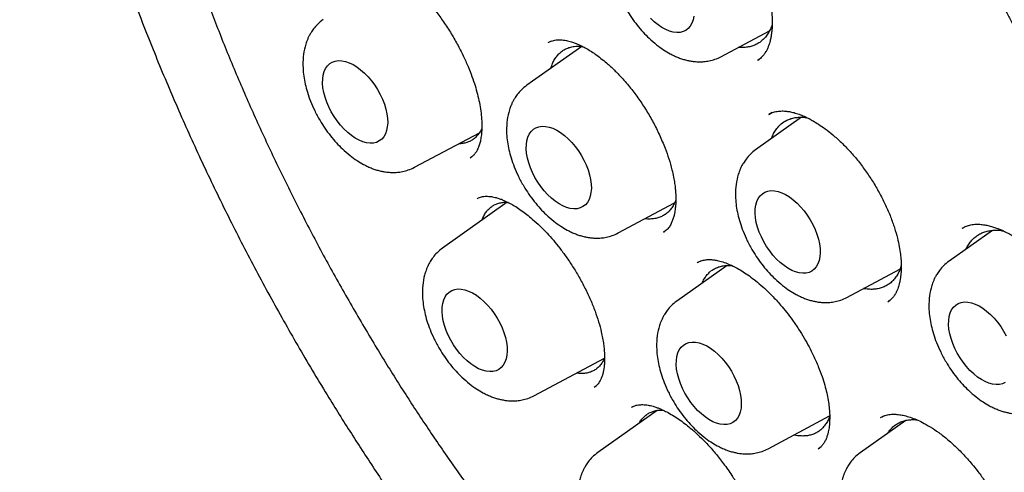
# Model space of a CAD drawing. Header units: millimetres. Extents: x 8 to 738, y 5 to 761.
# Tile 23 of 77: x 658 to 671, y 285 to 291. Entities that reach past the tile are written whole.
import ezdxf

# ---------------------------------------------------------------- set-up
doc = ezdxf.new("R2010")
doc.units = ezdxf.units.MM

msp = doc.modelspace()

# ---------------------------------------------------------------- linework, layer by layer
at = {"color": 7, "linetype": 'Continuous', "lineweight": 30}
for p, q in [((667.706, 290.479), (668.352, 290.824)), ((665.85, 290.615), (665.118, 290.097)), ((665.444, 290.686), (665.407, 290.668)), ((665.407, 290.665), (665.41, 290.667)), ((668.195, 290.431), (668.217, 290.447)), ((668.39, 289.732), (668.343, 289.708)), ((668.778, 289.67), (668.168, 289.238)), ((663.621, 289.003), (664.487, 289.465)), ((664.366, 289.13), (664.387, 289.145)), ((664.858, 288.536), (663.997, 287.926)), ((664.457, 288.584), (664.461, 288.587)), ((664.784, 288.573), (664.775, 288.567)), ((666.335, 288.127), (667.088, 288.528)), ((666.941, 288.136), (666.954, 288.146)), ((671.322, 288.161), (670.745, 287.752)), ((670.968, 288.215), (670.918, 288.188)), ((667.434, 287.752), (667.389, 287.73)), ((667.396, 287.733), (667.401, 287.735)), ((667.788, 287.693), (667.117, 287.218)), ((669.385, 287.267), (670.091, 287.644)), ((669.931, 287.209), (669.956, 287.229)), ((665.214, 285.955), (666.154, 286.457)), ((666.017, 286.069), (666.046, 286.091)), ((666.857, 285.759), (666.066, 285.199)), ((666.514, 285.798), (666.52, 285.802)), ((666.529, 285.809), (666.517, 285.802)), ((668.334, 285.248), (669.154, 285.685)), ((670.171, 285.626), (669.56, 285.193)), ((669.88, 285.688), (669.829, 285.66)), ((669.003, 285.248), (669.04, 285.277))]:
    msp.add_line(p, q, dxfattribs=at)
at = {"color": 7, "linetype": 'Continuous', "lineweight": 30, "flags": 128}
for points in [[(667.346, 291.019), (667.335, 290.97), (667.319, 290.925), (667.297, 290.887), (667.27, 290.855), (667.238, 290.83), (667.202, 290.813), (667.161, 290.803), (667.117, 290.801), (667.07, 290.806), (667.021, 290.82), (666.97, 290.84), (666.919, 290.868), (666.868, 290.903), (666.817, 290.944), (666.768, 290.991)], [(662.398, 290.125), (662.399, 290.182), (662.406, 290.234), (662.419, 290.281), (662.438, 290.322), (662.463, 290.357), (662.493, 290.386), (662.527, 290.407), (662.566, 290.421), (662.608, 290.427), (662.654, 290.425), (662.702, 290.416), (662.752, 290.399), (662.803, 290.374), (662.854, 290.343), (662.905, 290.305), (662.955, 290.261), (663.004, 290.212), (663.049, 290.158), (663.092, 290.1), (663.131, 290.039), (663.166, 289.975), (663.196, 289.91), (663.221, 289.845), (663.241, 289.78), (663.255, 289.717), (663.263, 289.655), (663.265, 289.597), (663.26, 289.543), (663.25, 289.493), (663.234, 289.449), (663.212, 289.41), (663.185, 289.379), (663.153, 289.354), (663.116, 289.336), (663.075, 289.326), (663.031, 289.324), (662.984, 289.33), (662.935, 289.343), (662.885, 289.364), (662.834, 289.392), (662.782, 289.426), (662.732, 289.467), (662.682, 289.514), (662.635, 289.566), (662.591, 289.622), (662.55, 289.681), (662.513, 289.744), (662.48, 289.808), (662.453, 289.873), (662.43, 289.939), (662.413, 290.003), (662.403, 290.065), (662.398, 290.125)], [(665.112, 289.249), (665.113, 289.306), (665.12, 289.358), (665.133, 289.405), (665.152, 289.446), (665.177, 289.482), (665.207, 289.51), (665.241, 289.531), (665.28, 289.545), (665.322, 289.551), (665.368, 289.549), (665.416, 289.54), (665.466, 289.523), (665.517, 289.498), (665.568, 289.467), (665.619, 289.429), (665.669, 289.385), (665.717, 289.336), (665.763, 289.282), (665.806, 289.224), (665.845, 289.163), (665.88, 289.099), (665.91, 289.035), (665.935, 288.969), (665.955, 288.904), (665.969, 288.841), (665.977, 288.779), (665.979, 288.721), (665.974, 288.667), (665.964, 288.617), (665.948, 288.573), (665.926, 288.534), (665.899, 288.503), (665.867, 288.478), (665.83, 288.46), (665.789, 288.451), (665.745, 288.448), (665.698, 288.454), (665.649, 288.467), (665.599, 288.488), (665.548, 288.516), (665.496, 288.55), (665.446, 288.591), (665.396, 288.638), (665.349, 288.69), (665.305, 288.746), (665.264, 288.806), (665.227, 288.868), (665.194, 288.932), (665.167, 288.997), (665.144, 289.063), (665.127, 289.127), (665.116, 289.19), (665.112, 289.249)], [(668.162, 288.39), (668.163, 288.447), (668.17, 288.499), (668.183, 288.546), (668.202, 288.587), (668.227, 288.622), (668.257, 288.651), (668.291, 288.672), (668.33, 288.685), (668.372, 288.692), (668.418, 288.69), (668.466, 288.68), (668.516, 288.664), (668.567, 288.639), (668.618, 288.608), (668.669, 288.57), (668.719, 288.526), (668.767, 288.477), (668.813, 288.423), (668.856, 288.365), (668.895, 288.304), (668.93, 288.24), (668.96, 288.175), (668.985, 288.11), (669.005, 288.045), (669.019, 287.981), (669.027, 287.92), (669.029, 287.862), (669.024, 287.808), (669.014, 287.758), (668.998, 287.714), (668.976, 287.675), (668.949, 287.643), (668.917, 287.619), (668.88, 287.601), (668.839, 287.591), (668.795, 287.589), (668.748, 287.595), (668.699, 287.608), (668.649, 287.628), (668.598, 287.656), (668.546, 287.691), (668.496, 287.732), (668.446, 287.779), (668.399, 287.83), (668.355, 287.887), (668.314, 287.946), (668.277, 288.009), (668.244, 288.073), (668.216, 288.138), (668.194, 288.203), (668.177, 288.268), (668.166, 288.33), (668.162, 288.39)], [(663.99, 287.078), (663.991, 287.135), (663.999, 287.187), (664.012, 287.234), (664.031, 287.275), (664.055, 287.31), (664.085, 287.339), (664.12, 287.36), (664.158, 287.373), (664.201, 287.38), (664.246, 287.378), (664.294, 287.368), (664.344, 287.351), (664.395, 287.327), (664.447, 287.296), (664.498, 287.258), (664.548, 287.214), (664.596, 287.165), (664.642, 287.111), (664.685, 287.053), (664.724, 286.992), (664.759, 286.928), (664.789, 286.863), (664.814, 286.798), (664.834, 286.733), (664.847, 286.669), (664.855, 286.608), (664.857, 286.55), (664.853, 286.495), (664.843, 286.446), (664.826, 286.402), (664.805, 286.363), (664.777, 286.331), (664.745, 286.307), (664.709, 286.289), (664.668, 286.279), (664.624, 286.277), (664.577, 286.283), (664.528, 286.296), (664.477, 286.316), (664.426, 286.344), (664.375, 286.379), (664.324, 286.42), (664.275, 286.467), (664.228, 286.518), (664.183, 286.575), (664.142, 286.634), (664.105, 286.697), (664.073, 286.761), (664.045, 286.826), (664.023, 286.891), (664.006, 286.956), (663.995, 287.018), (663.99, 287.078)], [(670.739, 286.905), (670.74, 286.961), (670.747, 287.013), (670.76, 287.06), (670.779, 287.102), (670.804, 287.137), (670.834, 287.165), (670.868, 287.186), (670.907, 287.2), (670.949, 287.206), (670.995, 287.204), (671.043, 287.195), (671.093, 287.178), (671.144, 287.154), (671.195, 287.122), (671.246, 287.084), (671.296, 287.04), (671.344, 286.991), (671.39, 286.937), (671.433, 286.879), (671.472, 286.818), (671.507, 286.754)], [(671.494, 286.133), (671.457, 286.116), (671.416, 286.106), (671.372, 286.103), (671.325, 286.109), (671.276, 286.122), (671.226, 286.143), (671.175, 286.171), (671.123, 286.205), (671.073, 286.246), (671.023, 286.293), (670.976, 286.345), (670.932, 286.401), (670.891, 286.461), (670.854, 286.523), (670.821, 286.587), (670.794, 286.653), (670.771, 286.718), (670.754, 286.782), (670.744, 286.845), (670.739, 286.905)], [(667.11, 286.371), (667.112, 286.427), (667.119, 286.479), (667.132, 286.526), (667.151, 286.568), (667.176, 286.603), (667.205, 286.631), (667.24, 286.652), (667.279, 286.666), (667.321, 286.672), (667.367, 286.67), (667.415, 286.661), (667.465, 286.644), (667.516, 286.62), (667.567, 286.588), (667.618, 286.551), (667.668, 286.507), (667.716, 286.457), (667.762, 286.403), (667.805, 286.345), (667.844, 286.284), (667.879, 286.221), (667.909, 286.156), (667.934, 286.09), (667.954, 286.026), (667.968, 285.962), (667.976, 285.901), (667.977, 285.842), (667.973, 285.788), (667.963, 285.738), (667.947, 285.694), (667.925, 285.656), (667.898, 285.624), (667.866, 285.599), (667.829, 285.582), (667.788, 285.572), (667.744, 285.57), (667.697, 285.575), (667.648, 285.588), (667.598, 285.609), (667.546, 285.637), (667.495, 285.672), (667.445, 285.713), (667.395, 285.759), (667.348, 285.811), (667.304, 285.867), (667.263, 285.927), (667.226, 285.989), (667.193, 286.053), (667.165, 286.119), (667.143, 286.184), (667.126, 286.248), (667.115, 286.311), (667.11, 286.371)]]:
    msp.add_lwpolyline(points, dxfattribs=at)
at = {"color": 7, "linetype": 'Continuous', "lineweight": 30}
for points, knots in [([(664.071, 307.263), (664.054, 307.26), (664.01, 307.254), (663.937, 307.243), (663.847, 307.228), (663.744, 307.209), (663.629, 307.186), (663.512, 307.16), (663.395, 307.132), (663.281, 307.103), (663.168, 307.071), (663.062, 307.039), (662.966, 307.009), (662.877, 306.979), (662.796, 306.951), (662.723, 306.924), (662.665, 306.902), (662.621, 306.885), (662.585, 306.87), (662.546, 306.855), (662.494, 306.833), (662.425, 306.803), (662.304, 306.75), (662.143, 306.672), (661.954, 306.572), (661.776, 306.47), (661.641, 306.386), (661.542, 306.321), (661.477, 306.277), (661.413, 306.232), (661.355, 306.19), (661.304, 306.153), (661.262, 306.121), (661.228, 306.095), (661.188, 306.064), (661.136, 306.023), (661.067, 305.967), (660.988, 305.9), (660.898, 305.822), (660.8, 305.732), (660.692, 305.629), (660.576, 305.512), (660.451, 305.379), (660.319, 305.229), (660.211, 305.099), (660.129, 304.995), (660.076, 304.926), (660.028, 304.861), (659.986, 304.805), (659.952, 304.757), (659.924, 304.717), (659.903, 304.686), (659.884, 304.659), (659.866, 304.633), (659.845, 304.602), (659.82, 304.564), (659.792, 304.52), (659.754, 304.463), (659.708, 304.389), (659.653, 304.299), (659.596, 304.202), (659.516, 304.061), (659.418, 303.878), (659.307, 303.652), (659.195, 303.404), (659.081, 303.128), (658.993, 302.889), (658.934, 302.718), (658.903, 302.622), (658.876, 302.537), (658.854, 302.468), (658.839, 302.417), (658.827, 302.378), (658.817, 302.34), (658.803, 302.294), (658.786, 302.234), (658.767, 302.163), (658.743, 302.072), (658.714, 301.96), (658.682, 301.825), (658.648, 301.675), (658.606, 301.477), (658.561, 301.241), (658.516, 300.972), (658.48, 300.717), (658.45, 300.477), (658.427, 300.254), (658.409, 300.05), (658.395, 299.864), (658.385, 299.692), (658.373, 299.455), (658.363, 299.141), (658.361, 298.74), (658.37, 298.325), (658.389, 297.904), (658.416, 297.531), (658.444, 297.213), (658.473, 296.942), (658.506, 296.661), (658.546, 296.364), (658.593, 296.047), (658.648, 295.716), (658.71, 295.371), (658.781, 295.014), (658.86, 294.646), (658.946, 294.273), (659.038, 293.904), (659.135, 293.538), (659.237, 293.176), (659.363, 292.752), (659.516, 292.269), (659.701, 291.727), (659.896, 291.193), (660.123, 290.609), (660.386, 289.972), (660.69, 289.284), (661.014, 288.6), (661.355, 287.92), (661.713, 287.247), (662.088, 286.582), (662.452, 285.972), (662.801, 285.415), (663.134, 284.903), (663.484, 284.389), (663.851, 283.87), (664.178, 283.428), (664.458, 283.061), (664.687, 282.769), (664.92, 282.478), (665.152, 282.196), (665.377, 281.931), (665.587, 281.687), (665.782, 281.466), (665.961, 281.266), (666.124, 281.088), (666.271, 280.93), (666.387, 280.807), (666.482, 280.707), (666.567, 280.618), (666.667, 280.515), (666.784, 280.396), (666.918, 280.261), (667.068, 280.112), (667.243, 279.942), (667.444, 279.749), (667.674, 279.535), (667.925, 279.306), (668.199, 279.064), (668.495, 278.811), (668.813, 278.547), (669.128, 278.295), (669.436, 278.058), (669.733, 277.837), (670.045, 277.614), (670.37, 277.39), (670.709, 277.167), (671.062, 276.945), (671.301, 276.805), (671.423, 276.733)], [0, 0, 0, 0, 0.001736, 0.004379, 0.007548, 0.011242, 0.015463, 0.02021, 0.024309, 0.028733, 0.033264, 0.037413, 0.041163, 0.044513, 0.048006, 0.050923, 0.053266, 0.055035, 0.056242, 0.057657, 0.059774, 0.062593, 0.066113, 0.074687, 0.082723, 0.090238, 0.097667, 0.100612, 0.103571, 0.106545, 0.109326, 0.111699, 0.113663, 0.115219, 0.116523, 0.119322, 0.122667, 0.126558, 0.130996, 0.13598, 0.1415, 0.147555, 0.154328, 0.161665, 0.169565, 0.172823, 0.176093, 0.17901, 0.181522, 0.183629, 0.185333, 0.18673, 0.187703, 0.188795, 0.190144, 0.19175, 0.193612, 0.19573, 0.19906, 0.202873, 0.20688, 0.210811, 0.21986, 0.228474, 0.236652, 0.247439, 0.25831, 0.261745, 0.265144, 0.268062, 0.270392, 0.272135, 0.273152, 0.274303, 0.275856, 0.277813, 0.280172, 0.282934, 0.286707, 0.291039, 0.29593, 0.300979, 0.309728, 0.317925, 0.325576, 0.332675, 0.339218, 0.345098, 0.350434, 0.355223, 0.359776, 0.370525, 0.381562, 0.392871, 0.404257, 0.415289, 0.422309, 0.429187, 0.436341, 0.44394, 0.451984, 0.460473, 0.46899, 0.47791, 0.487172, 0.496381, 0.505459, 0.514406, 0.523221, 0.531902, 0.545275, 0.558341, 0.571172, 0.583988, 0.600648, 0.617315, 0.633983, 0.650642, 0.667286, 0.683905, 0.700498, 0.713545, 0.726751, 0.740297, 0.754165, 0.768329, 0.7764, 0.784559, 0.792809, 0.801057, 0.808803, 0.815976, 0.822578, 0.828577, 0.834014, 0.838887, 0.843195, 0.845509, 0.848274, 0.851561, 0.855372, 0.859705, 0.864561, 0.869941, 0.876588, 0.883891, 0.891849, 0.900463, 0.90973, 0.91965, 0.930221, 0.938982, 0.948145, 0.957709, 0.967674, 0.978042, 0.988816, 1, 1, 1, 1]), ([(664.387, 305.881), (664.423, 305.885), (664.498, 305.895), (664.621, 305.907), (664.76, 305.919), (664.914, 305.928), (665.084, 305.934), (665.267, 305.935), (665.461, 305.93), (665.657, 305.921), (665.855, 305.906), (666.049, 305.886), (666.294, 305.855), (666.587, 305.808), (666.926, 305.74), (667.193, 305.676), (667.389, 305.624), (667.511, 305.59), (667.617, 305.559), (667.707, 305.532), (667.78, 305.509), (667.837, 305.491), (667.887, 305.475), (667.939, 305.458), (668.002, 305.437), (668.074, 305.412), (668.174, 305.377), (668.302, 305.331), (668.453, 305.274), (668.609, 305.213), (668.765, 305.15), (668.92, 305.084), (669.135, 304.989), (669.408, 304.863), (669.74, 304.698), (670.073, 304.522), (670.409, 304.334), (670.757, 304.128), (671.12, 303.9), (671.5, 303.648), (671.894, 303.373), (672.301, 303.073), (672.689, 302.77), (673.057, 302.471), (673.402, 302.178), (673.753, 301.867), (674.11, 301.537), (674.465, 301.195), (674.819, 300.841), (675.17, 300.476), (675.523, 300.093), (675.879, 299.692), (676.236, 299.273), (676.614, 298.811), (677.007, 298.31), (677.407, 297.773), (677.789, 297.235), (678.154, 296.697), (678.494, 296.171), (678.81, 295.659), (679.104, 295.162), (679.382, 294.669), (679.646, 294.18), (679.896, 293.696), (680.144, 293.192), (680.39, 292.666), (680.631, 292.123), (680.853, 291.59), (681.059, 291.066), (681.249, 290.552), (681.423, 290.048), (681.581, 289.558), (681.723, 289.083), (681.851, 288.621), (681.968, 288.163), (682.077, 287.698), (682.177, 287.217), (682.263, 286.748), (682.336, 286.294), (682.396, 285.855), (682.445, 285.409), (682.484, 284.956), (682.51, 284.497), (682.521, 284.088), (682.521, 283.729), (682.515, 283.426), (682.502, 283.136), (682.488, 282.912), (682.475, 282.75), (682.465, 282.642), (682.455, 282.539), (682.445, 282.441), (682.434, 282.349), (682.424, 282.266), (682.416, 282.201), (682.409, 282.153), (682.405, 282.121), (682.401, 282.096), (682.397, 282.068), (682.392, 282.033), (682.386, 281.99), (682.377, 281.93), (682.364, 281.852), (682.347, 281.752), (682.327, 281.638), (682.3, 281.501), (682.267, 281.337), (682.224, 281.148), (682.172, 280.941), (682.111, 280.721), (682.044, 280.5), (681.961, 280.251), (681.863, 279.986), (681.747, 279.71), (681.631, 279.461), (681.515, 279.235), (681.401, 279.032), (681.291, 278.851), (681.218, 278.74), (681.183, 278.686)], [0, 0, 0, 0, 0.004483, 0.009473, 0.014973, 0.020982, 0.027501, 0.034529, 0.041623, 0.048921, 0.05605, 0.063006, 0.069788, 0.082159, 0.093907, 0.105034, 0.109693, 0.113869, 0.11747, 0.120498, 0.122951, 0.12483, 0.126265, 0.128001, 0.130085, 0.132517, 0.135298, 0.140083, 0.145251, 0.150405, 0.155545, 0.160671, 0.165783, 0.176689, 0.187531, 0.198307, 0.209093, 0.220275, 0.232122, 0.244435, 0.257215, 0.270461, 0.284173, 0.295275, 0.306665, 0.318342, 0.330308, 0.342562, 0.354431, 0.366559, 0.378945, 0.391589, 0.404491, 0.417634, 0.433303, 0.448712, 0.46386, 0.478747, 0.493372, 0.506788, 0.519975, 0.532935, 0.545668, 0.558173, 0.57045, 0.584627, 0.598487, 0.612031, 0.625258, 0.638401, 0.651215, 0.663701, 0.675858, 0.687687, 0.699297, 0.711398, 0.723996, 0.737092, 0.748593, 0.760452, 0.772668, 0.785242, 0.798172, 0.81146, 0.820425, 0.829541, 0.83834, 0.846505, 0.849964, 0.853296, 0.8565, 0.859575, 0.862523, 0.865229, 0.867371, 0.868811, 0.869772, 0.870411, 0.871271, 0.872401, 0.8738, 0.875469, 0.878204, 0.881448, 0.885201, 0.889464, 0.895203, 0.901664, 0.908846, 0.916749, 0.924899, 0.932775, 0.9443, 0.955184, 0.965428, 0.975031, 0.983994, 0.992317, 1, 1, 1, 1]), ([(664.667, 305.689), (664.656, 305.687), (664.628, 305.683), (664.585, 305.676), (664.529, 305.667), (664.459, 305.655), (664.376, 305.641), (664.281, 305.623), (664.176, 305.601), (664.066, 305.577), (663.901, 305.537), (663.684, 305.476), (663.463, 305.401), (663.285, 305.334), (663.15, 305.278), (663.015, 305.217), (662.881, 305.153), (662.747, 305.084), (662.617, 305.011), (662.496, 304.939), (662.389, 304.871), (662.297, 304.811), (662.218, 304.756), (662.152, 304.708), (662.098, 304.668), (662.057, 304.638), (662.026, 304.614), (661.999, 304.592), (661.967, 304.567), (661.927, 304.535), (661.88, 304.496), (661.805, 304.433), (661.702, 304.342), (661.574, 304.22), (661.44, 304.086), (661.303, 303.937), (661.143, 303.749), (660.965, 303.521), (660.778, 303.25), (660.602, 302.965), (660.471, 302.726), (660.377, 302.54), (660.317, 302.414), (660.26, 302.289), (660.209, 302.171), (660.165, 302.065), (660.129, 301.976), (660.101, 301.902), (660.079, 301.844), (660.063, 301.801), (660.05, 301.764), (660.036, 301.724), (660.018, 301.672), (659.995, 301.605), (659.967, 301.522), (659.937, 301.428), (659.906, 301.326), (659.877, 301.224), (659.848, 301.123), (659.807, 300.969), (659.757, 300.764), (659.702, 300.508), (659.655, 300.261), (659.615, 300.016), (659.579, 299.765), (659.547, 299.496), (659.52, 299.207), (659.498, 298.897), (659.483, 298.565), (659.477, 298.21), (659.48, 297.85), (659.491, 297.486), (659.512, 297.118), (659.542, 296.733), (659.584, 296.329), (659.637, 295.906), (659.704, 295.465), (659.785, 295.007), (659.883, 294.516), (660.002, 293.993), (660.142, 293.441), (660.3, 292.883), (660.474, 292.32), (660.665, 291.752), (660.873, 291.18), (661.097, 290.606), (661.338, 290.029), (661.595, 289.452), (661.869, 288.874), (662.159, 288.298), (662.464, 287.723), (662.785, 287.151), (663.106, 286.607), (663.426, 286.091), (663.743, 285.602), (664.071, 285.119), (664.409, 284.642), (664.757, 284.171), (665.114, 283.708), (665.478, 283.257), (665.861, 282.802), (666.26, 282.35), (666.673, 281.903), (667.08, 281.483), (667.481, 281.089), (667.874, 280.719), (668.259, 280.373), (668.649, 280.038), (669.043, 279.716), (669.44, 279.409), (669.822, 279.127), (670.19, 278.869), (670.543, 278.634), (670.88, 278.421), (671.183, 278.24), (671.458, 278.083), (671.716, 277.941), (671.986, 277.8), (672.269, 277.661), (672.564, 277.524), (672.87, 277.39), (673.159, 277.273), (673.429, 277.172), (673.678, 277.085), (673.931, 277.004), (674.18, 276.93), (674.417, 276.867), (674.627, 276.816), (674.812, 276.775), (674.974, 276.743), (675.103, 276.719), (675.204, 276.702), (675.279, 276.69), (675.345, 276.68), (675.399, 276.672), (675.44, 276.667), (675.472, 276.663), (675.505, 276.658), (675.548, 276.653), (675.603, 276.647), (675.669, 276.639), (675.749, 276.631), (675.845, 276.622), (675.956, 276.614), (676.081, 276.606), (676.218, 276.6), (676.43, 276.595), (676.706, 276.599), (677.033, 276.619), (677.344, 276.653), (677.597, 276.695), (677.798, 276.735), (677.952, 276.771), (678.101, 276.81), (678.244, 276.852), (678.377, 276.894), (678.497, 276.936), (678.602, 276.974), (678.692, 277.01), (678.767, 277.041), (678.828, 277.067), (678.878, 277.09), (678.925, 277.111), (678.975, 277.134), (679.033, 277.162), (679.103, 277.197), (679.184, 277.238), (679.28, 277.291), (679.392, 277.355), (679.521, 277.434), (679.661, 277.525), (679.813, 277.632), (679.961, 277.744), (680.1, 277.859), (680.225, 277.968), (680.342, 278.077), (680.451, 278.185), (680.56, 278.298), (680.667, 278.416), (680.772, 278.537), (680.865, 278.652), (680.947, 278.758), (681.019, 278.854), (681.081, 278.941), (681.119, 278.997), (681.136, 279.023)], [0, 0, 0, 0, 0.000731, 0.001789, 0.003182, 0.005099, 0.007424, 0.010158, 0.013302, 0.016663, 0.020059, 0.028203, 0.036543, 0.040873, 0.045254, 0.049686, 0.054169, 0.058702, 0.063287, 0.067696, 0.071445, 0.074764, 0.077653, 0.080111, 0.082138, 0.083735, 0.084688, 0.085632, 0.086866, 0.088389, 0.090203, 0.092301, 0.097179, 0.102398, 0.107958, 0.11386, 0.120104, 0.129352, 0.138643, 0.147962, 0.157308, 0.161055, 0.164806, 0.168561, 0.172052, 0.175075, 0.177583, 0.17964, 0.181247, 0.182404, 0.183212, 0.184275, 0.185697, 0.187477, 0.189727, 0.192359, 0.195075, 0.197745, 0.20037, 0.202949, 0.209631, 0.215985, 0.222011, 0.227708, 0.233588, 0.239835, 0.246452, 0.253439, 0.260795, 0.26852, 0.276614, 0.284, 0.291668, 0.299618, 0.307851, 0.316367, 0.325164, 0.334241, 0.34344, 0.354003, 0.364618, 0.375286, 0.386006, 0.39678, 0.407606, 0.418485, 0.429417, 0.440402, 0.45144, 0.462531, 0.473675, 0.484873, 0.496124, 0.506013, 0.515943, 0.525914, 0.535926, 0.545979, 0.556074, 0.566191, 0.57613, 0.587205, 0.597977, 0.608446, 0.618612, 0.628475, 0.638036, 0.647293, 0.657301, 0.666929, 0.676177, 0.685046, 0.693534, 0.701642, 0.709369, 0.715285, 0.721476, 0.727977, 0.734788, 0.74191, 0.749343, 0.757087, 0.763038, 0.76916, 0.775453, 0.781792, 0.787724, 0.793209, 0.797666, 0.801776, 0.80554, 0.807595, 0.80953, 0.81131, 0.812743, 0.813734, 0.814423, 0.815239, 0.816355, 0.817772, 0.81949, 0.821508, 0.824075, 0.827006, 0.830301, 0.83396, 0.837983, 0.847362, 0.85643, 0.86518, 0.873612, 0.878278, 0.882841, 0.887299, 0.891655, 0.895836, 0.899541, 0.90283, 0.905702, 0.908158, 0.910018, 0.911657, 0.913087, 0.91464, 0.916585, 0.918924, 0.921656, 0.924782, 0.928826, 0.933381, 0.938448, 0.944026, 0.950115, 0.95524, 0.960263, 0.965024, 0.969523, 0.973761, 0.978786, 0.983386, 0.98756, 0.991308, 0.99463, 0.997528, 1, 1, 1, 1]), ([(666.688, 292.979), (666.703, 292.987), (666.733, 293.002), (666.783, 293.015), (666.836, 293.021), (666.89, 293.021), (666.941, 293.015), (666.996, 293.003), (667.051, 292.987), (667.111, 292.964), (667.172, 292.936), (667.243, 292.899), (667.326, 292.847), (667.418, 292.782), (667.516, 292.701), (667.619, 292.606), (667.724, 292.495), (667.829, 292.369), (667.932, 292.227), (668.029, 292.075), (668.116, 291.919), (668.19, 291.765), (668.252, 291.616), (668.301, 291.473), (668.338, 291.338), (668.364, 291.214), (668.38, 291.106), (668.386, 291.027), (668.388, 290.972), (668.389, 290.934), (668.388, 290.896), (668.386, 290.851), (668.381, 290.796), (668.372, 290.739), (668.361, 290.692), (668.352, 290.657), (668.344, 290.633), (668.336, 290.613), (668.329, 290.594), (668.317, 290.57), (668.3, 290.538), (668.275, 290.501), (668.241, 290.462), (668.211, 290.442), (668.194, 290.43)], [0, 0, 0, 0, 0.031977, 0.060839, 0.086593, 0.109524, 0.130365, 0.149141, 0.173359, 0.192665, 0.21182, 0.234609, 0.261064, 0.290057, 0.320669, 0.35287, 0.386636, 0.421957, 0.458833, 0.496896, 0.533952, 0.569652, 0.603986, 0.636961, 0.668595, 0.698778, 0.726394, 0.749676, 0.761041, 0.771005, 0.780878, 0.79434, 0.811578, 0.832166, 0.851031, 0.862292, 0.871967, 0.880067, 0.88792, 0.898791, 0.916808, 0.939701, 0.967432, 1, 1, 1, 1]), ([(666.49, 292.449), (666.464, 292.429), (666.417, 292.392), (666.364, 292.33), (666.327, 292.276), (666.303, 292.231), (666.285, 292.192), (666.27, 292.156), (666.259, 292.122), (666.24, 292.056), (666.221, 291.951), (666.219, 291.819), (666.231, 291.697), (666.25, 291.589), (666.28, 291.477), (666.322, 291.359), (666.377, 291.232), (666.442, 291.111), (666.514, 290.999), (666.588, 290.899), (666.666, 290.807), (666.753, 290.719), (666.844, 290.639), (666.938, 290.571), (667.018, 290.523), (667.085, 290.489), (667.14, 290.466), (667.194, 290.447), (667.245, 290.432), (667.298, 290.421), (667.355, 290.413), (667.416, 290.409), (667.483, 290.412), (667.552, 290.422), (667.629, 290.442), (667.68, 290.467), (667.706, 290.479)], [0, 0, 0, 0, 0.034607, 0.063604, 0.087034, 0.105072, 0.120414, 0.134549, 0.147487, 0.159539, 0.208141, 0.259406, 0.294383, 0.329501, 0.365157, 0.403486, 0.444939, 0.489597, 0.525262, 0.562817, 0.599784, 0.63428, 0.676433, 0.714214, 0.747616, 0.770191, 0.791025, 0.810111, 0.830085, 0.84726, 0.867715, 0.892078, 0.914053, 0.939347, 0.968, 1, 1, 1, 1]), ([(671.617, 292.292), (671.592, 292.272), (671.545, 292.235), (671.492, 292.173), (671.455, 292.118), (671.43, 292.073), (671.412, 292.035), (671.398, 291.999), (671.386, 291.964), (671.367, 291.898), (671.349, 291.794), (671.346, 291.662), (671.358, 291.54), (671.378, 291.432), (671.408, 291.32), (671.449, 291.201), (671.505, 291.075), (671.57, 290.954), (671.642, 290.841), (671.715, 290.742), (671.794, 290.649), (671.88, 290.561), (671.972, 290.481), (672.066, 290.413), (672.146, 290.365), (672.213, 290.332), (672.268, 290.308), (672.321, 290.289), (672.373, 290.275), (672.426, 290.263), (672.483, 290.255), (672.544, 290.252), (672.61, 290.254), (672.68, 290.264), (672.757, 290.285), (672.807, 290.309), (672.834, 290.322)], [0, 0, 0, 0, 0.034607, 0.063604, 0.087034, 0.105072, 0.120414, 0.134549, 0.147487, 0.159539, 0.208141, 0.259406, 0.294383, 0.329501, 0.365157, 0.403486, 0.444939, 0.489597, 0.525262, 0.562817, 0.599784, 0.63428, 0.676433, 0.714214, 0.747616, 0.770191, 0.791025, 0.810111, 0.830085, 0.84726, 0.867715, 0.892078, 0.914053, 0.939347, 0.968, 1, 1, 1, 1]), ([(662.884, 291.693), (662.897, 291.699), (662.921, 291.711), (662.961, 291.719), (663, 291.722), (663.042, 291.72), (663.083, 291.714), (663.134, 291.702), (663.192, 291.682), (663.255, 291.654), (663.317, 291.621), (663.382, 291.582), (663.451, 291.535), (663.526, 291.478), (663.608, 291.408), (663.697, 291.323), (663.794, 291.22), (663.895, 291.099), (664, 290.96), (664.101, 290.807), (664.192, 290.649), (664.271, 290.496), (664.336, 290.351), (664.388, 290.217), (664.43, 290.094), (664.462, 289.977), (664.488, 289.864), (664.507, 289.751), (664.518, 289.642), (664.521, 289.541), (664.516, 289.454), (664.508, 289.393), (664.5, 289.351), (664.493, 289.323), (664.485, 289.297), (664.476, 289.272), (664.465, 289.246), (664.451, 289.217), (664.431, 289.187), (664.404, 289.156), (664.381, 289.14), (664.369, 289.132)], [0, 0, 0, 0, 0.032908, 0.061106, 0.084539, 0.10434, 0.123799, 0.143115, 0.170422, 0.192762, 0.213648, 0.235555, 0.258491, 0.282576, 0.308951, 0.33793, 0.369554, 0.403852, 0.440598, 0.479585, 0.517437, 0.552916, 0.586026, 0.616775, 0.645182, 0.672147, 0.699988, 0.72881, 0.758582, 0.788328, 0.815768, 0.840815, 0.852709, 0.864479, 0.876128, 0.888266, 0.901981, 0.920057, 0.942438, 0.969086, 1, 1, 1, 1]), ([(662.404, 290.973), (662.379, 290.953), (662.332, 290.916), (662.279, 290.854), (662.242, 290.799), (662.217, 290.754), (662.199, 290.716), (662.185, 290.68), (662.173, 290.645), (662.154, 290.579), (662.136, 290.475), (662.134, 290.343), (662.145, 290.221), (662.165, 290.113), (662.195, 290.001), (662.236, 289.882), (662.292, 289.755), (662.357, 289.635), (662.429, 289.522), (662.502, 289.422), (662.581, 289.33), (662.667, 289.242), (662.759, 289.162), (662.853, 289.094), (662.933, 289.046), (663, 289.013), (663.055, 288.989), (663.108, 288.97), (663.16, 288.956), (663.213, 288.944), (663.27, 288.936), (663.331, 288.933), (663.397, 288.935), (663.467, 288.945), (663.544, 288.966), (663.594, 288.99), (663.621, 289.003)], [0, 0, 0, 0, 0.034607, 0.063604, 0.087034, 0.105072, 0.120414, 0.134549, 0.147487, 0.159539, 0.208141, 0.259406, 0.294383, 0.329501, 0.365157, 0.403486, 0.444939, 0.489597, 0.525262, 0.562817, 0.599784, 0.63428, 0.676433, 0.714214, 0.747616, 0.770191, 0.791025, 0.810111, 0.830085, 0.84726, 0.867715, 0.892078, 0.914053, 0.939347, 0.968, 1, 1, 1, 1]), ([(668.388, 290.913), (668.387, 290.907), (668.378, 290.878), (668.358, 290.832), (668.326, 290.776), (668.289, 290.728), (668.246, 290.687), (668.199, 290.653), (668.146, 290.628), (668.09, 290.61), (668.029, 290.601), (667.979, 290.599), (667.948, 290.603), (667.94, 290.604)], [0, 0, 0, 0, 0.026069, 0.131847, 0.234278, 0.337612, 0.441683, 0.54746, 0.649891, 0.753226, 0.857296, 0.963073, 1, 1, 1, 1]), ([(665.406, 290.668), (665.417, 290.674), (665.439, 290.686), (665.475, 290.696), (665.508, 290.702), (665.54, 290.704), (665.585, 290.704), (665.641, 290.697), (665.706, 290.681), (665.761, 290.662), (665.804, 290.644), (665.849, 290.623), (665.902, 290.595), (665.964, 290.558), (666.034, 290.512), (666.106, 290.458), (666.191, 290.388), (666.284, 290.303), (666.392, 290.191), (666.502, 290.062), (666.612, 289.915), (666.713, 289.761), (666.805, 289.602), (666.889, 289.434), (666.958, 289.271), (667.014, 289.114), (667.05, 288.985), (667.074, 288.875), (667.089, 288.791), (667.097, 288.721), (667.102, 288.666), (667.104, 288.624), (667.104, 288.588), (667.104, 288.553), (667.103, 288.514), (667.1, 288.475), (667.095, 288.437), (667.089, 288.398), (667.08, 288.355), (667.066, 288.309), (667.048, 288.261), (667.022, 288.214), (666.988, 288.17), (666.958, 288.148), (666.942, 288.137)], [0, 0, 0, 0, 0.027029, 0.050619, 0.070762, 0.0874314, 0.1016099, 0.133656, 0.1609108, 0.1792198, 0.1943749, 0.2078853, 0.2252258, 0.2469158, 0.2683427, 0.2919341, 0.315016, 0.3483048, 0.3799624, 0.4195818, 0.4575553, 0.4953779, 0.5330572, 0.5713402, 0.612777, 0.6460809, 0.6813195, 0.7055502, 0.7272141, 0.745436, 0.7602521, 0.7716892, 0.7808423, 0.7914295, 0.8037511, 0.8177895, 0.8294335, 0.8431035, 0.8604006, 0.8812873, 0.9057106, 0.9336396, 0.965061, 1, 1, 1, 1]), ([(665.44, 290.325), (665.445, 290.341), (665.456, 290.378), (665.48, 290.429), (665.512, 290.479), (665.55, 290.522), (665.593, 290.558), (665.64, 290.585), (665.692, 290.605), (665.758, 290.618), (665.817, 290.622), (665.859, 290.614), (665.869, 290.612)], [0, 0, 0, 0, 0.075904, 0.178703, 0.282235, 0.387465, 0.489366, 0.59198, 0.695698, 0.800928, 0.953766, 1, 1, 1, 1]), ([(665.118, 290.097), (665.093, 290.077), (665.046, 290.04), (664.993, 289.978), (664.956, 289.923), (664.931, 289.878), (664.913, 289.84), (664.899, 289.804), (664.887, 289.769), (664.868, 289.703), (664.85, 289.599), (664.847, 289.467), (664.859, 289.345), (664.879, 289.237), (664.909, 289.125), (664.95, 289.006), (665.006, 288.88), (665.071, 288.759), (665.143, 288.646), (665.216, 288.547), (665.295, 288.454), (665.381, 288.366), (665.473, 288.286), (665.567, 288.218), (665.647, 288.17), (665.714, 288.137), (665.769, 288.113), (665.822, 288.094), (665.874, 288.08), (665.927, 288.068), (665.984, 288.06), (666.045, 288.057), (666.111, 288.059), (666.181, 288.069), (666.258, 288.09), (666.308, 288.114), (666.335, 288.127)], [0, 0, 0, 0, 0.034607, 0.063604, 0.087034, 0.105072, 0.120414, 0.134549, 0.147487, 0.159539, 0.208141, 0.259406, 0.294383, 0.329501, 0.365157, 0.403486, 0.444939, 0.489597, 0.525262, 0.562817, 0.599784, 0.63428, 0.676433, 0.714214, 0.747616, 0.770191, 0.791025, 0.810111, 0.830085, 0.84726, 0.867715, 0.892078, 0.914053, 0.939347, 0.968, 1, 1, 1, 1]), ([(668.342, 289.708), (668.356, 289.716), (668.384, 289.732), (668.45, 289.75), (668.519, 289.756), (668.576, 289.752), (668.634, 289.744), (668.696, 289.728), (668.763, 289.706), (668.825, 289.68), (668.881, 289.652), (668.94, 289.619), (669.012, 289.575), (669.1, 289.514), (669.201, 289.434), (669.312, 289.333), (669.427, 289.216), (669.538, 289.085), (669.642, 288.946), (669.738, 288.8), (669.825, 288.649), (669.902, 288.496), (669.967, 288.343), (670.019, 288.197), (670.057, 288.063), (670.083, 287.947), (670.098, 287.847), (670.106, 287.762), (670.109, 287.683), (670.106, 287.604), (670.1, 287.542), (670.093, 287.499), (670.088, 287.474), (670.082, 287.45), (670.076, 287.425), (670.066, 287.396), (670.053, 287.361), (670.035, 287.322), (670.01, 287.282), (669.977, 287.243), (669.948, 287.222), (669.933, 287.211)], [0, 0, 0, 0, 0.03755, 0.070991, 0.100171, 0.124949, 0.145531, 0.169052, 0.194149, 0.215017, 0.230968, 0.24872, 0.270758, 0.297178, 0.327989, 0.363096, 0.399538, 0.435871, 0.472095, 0.508232, 0.544292, 0.58027, 0.61616, 0.651174, 0.683188, 0.711971, 0.737439, 0.759651, 0.780463, 0.804467, 0.830793, 0.84058, 0.849777, 0.858388, 0.867821, 0.880853, 0.897523, 0.917791, 0.941633, 0.96903, 1, 1, 1, 1]), ([(668.38, 289.388), (668.382, 289.394), (668.391, 289.423), (668.414, 289.468), (668.453, 289.528), (668.507, 289.585), (668.572, 289.628), (668.635, 289.653), (668.693, 289.667), (668.756, 289.672), (668.811, 289.671), (668.846, 289.665), (668.859, 289.663)], [0, 0, 0, 0, 0.031866, 0.133741, 0.237102, 0.387226, 0.539749, 0.64311, 0.743201, 0.843992, 0.945868, 1, 1, 1, 1]), ([(664.518, 289.521), (664.513, 289.508), (664.498, 289.477), (664.469, 289.436), (664.432, 289.396), (664.39, 289.364), (664.343, 289.34), (664.292, 289.325), (664.248, 289.317), (664.22, 289.318), (664.213, 289.318)], [0, 0, 0, 0, 0.0965248, 0.2378246, 0.3811843, 0.5200093, 0.6598052, 0.801105, 0.9444647, 1, 1, 1, 1]), ([(668.168, 289.238), (668.143, 289.218), (668.096, 289.181), (668.043, 289.118), (668.006, 289.064), (667.981, 289.019), (667.963, 288.981), (667.949, 288.945), (667.937, 288.91), (667.918, 288.844), (667.9, 288.739), (667.897, 288.607), (667.909, 288.485), (667.929, 288.377), (667.959, 288.265), (668, 288.147), (668.056, 288.02), (668.121, 287.899), (668.193, 287.787), (668.266, 287.687), (668.345, 287.595), (668.431, 287.507), (668.523, 287.427), (668.617, 287.359), (668.697, 287.311), (668.764, 287.278), (668.819, 287.254), (668.872, 287.235), (668.924, 287.221), (668.977, 287.209), (669.034, 287.201), (669.095, 287.197), (669.161, 287.2), (669.231, 287.21), (669.308, 287.23), (669.358, 287.255), (669.385, 287.267)], [0, 0, 0, 0, 0.034607, 0.063604, 0.087034, 0.105072, 0.120414, 0.134549, 0.147487, 0.159539, 0.208141, 0.259406, 0.294383, 0.329501, 0.365157, 0.403486, 0.444939, 0.489597, 0.525262, 0.562817, 0.599784, 0.63428, 0.676433, 0.714214, 0.747616, 0.770191, 0.791025, 0.810111, 0.830085, 0.84726, 0.867715, 0.892078, 0.914053, 0.939347, 0.968, 1, 1, 1, 1]), ([(664.456, 288.584), (664.47, 288.592), (664.496, 288.606), (664.557, 288.618), (664.627, 288.616), (664.689, 288.604), (664.743, 288.589), (664.789, 288.572), (664.839, 288.55), (664.899, 288.52), (664.969, 288.48), (665.045, 288.429), (665.119, 288.374), (665.202, 288.306), (665.292, 288.224), (665.386, 288.128), (665.474, 288.03), (665.559, 287.924), (665.645, 287.808), (665.731, 287.679), (665.816, 287.539), (665.896, 287.389), (665.968, 287.236), (666.029, 287.085), (666.077, 286.942), (666.109, 286.822), (666.129, 286.723), (666.142, 286.644), (666.151, 286.563), (666.156, 286.487), (666.155, 286.418), (666.151, 286.359), (666.145, 286.309), (666.136, 286.261), (666.123, 286.217), (666.108, 286.177), (666.088, 286.141), (666.068, 286.112), (666.045, 286.088), (666.029, 286.077), (666.02, 286.071)], [0, 0, 0, 0, 0.040652, 0.078854, 0.113484, 0.142963, 0.162746, 0.179024, 0.19537, 0.216016, 0.241015, 0.26505, 0.289098, 0.31208, 0.344522, 0.374508, 0.402119, 0.430282, 0.460293, 0.492158, 0.525873, 0.561423, 0.597558, 0.632645, 0.666702, 0.699739, 0.721203, 0.74221, 0.762209, 0.787961, 0.808562, 0.825929, 0.84731, 0.864273, 0.884133, 0.906973, 0.926054, 0.947675, 0.972328, 1, 1, 1, 1]), ([(664.521, 288.297), (664.522, 288.298), (664.528, 288.321), (664.546, 288.357), (664.575, 288.406), (664.61, 288.447), (664.65, 288.481), (664.696, 288.507), (664.745, 288.525), (664.799, 288.535), (664.84, 288.538), (664.865, 288.535), (664.868, 288.535)], [0, 0, 0, 0, 0.006886, 0.13057, 0.250341, 0.370949, 0.492855, 0.616539, 0.735877, 0.856044, 0.978824, 1, 1, 1, 1]), ([(667.104, 288.566), (667.097, 288.549), (667.082, 288.512), (667.053, 288.463), (667.017, 288.418), (666.976, 288.381), (666.929, 288.352), (666.878, 288.33), (666.823, 288.316), (666.764, 288.312), (666.72, 288.312), (666.695, 288.316), (666.692, 288.317)], [0, 0, 0, 0, 0.095048, 0.208168, 0.317711, 0.42802, 0.539515, 0.652636, 0.762178, 0.872487, 0.983982, 1, 1, 1, 1]), ([(670.919, 288.189), (670.933, 288.198), (670.961, 288.214), (671.017, 288.234), (671.086, 288.244), (671.153, 288.244), (671.216, 288.236), (671.278, 288.223), (671.336, 288.207), (671.39, 288.188), (671.438, 288.169), (671.48, 288.149), (671.526, 288.127), (671.586, 288.094), (671.666, 288.045), (671.762, 287.978), (671.868, 287.893), (671.979, 287.791), (672.092, 287.673), (672.206, 287.538), (672.317, 287.388), (672.421, 287.225), (672.512, 287.06), (672.586, 286.901), (672.642, 286.755), (672.683, 286.624), (672.711, 286.509), (672.73, 286.407), (672.742, 286.304), (672.748, 286.199), (672.743, 286.088), (672.727, 285.993), (672.702, 285.908), (672.67, 285.842), (672.636, 285.792), (672.602, 285.755), (672.577, 285.736), (672.564, 285.726)], [0, 0, 0, 0, 0.032449, 0.063686, 0.093495, 0.12045, 0.144353, 0.165162, 0.186021, 0.203788, 0.219152, 0.232086, 0.243489, 0.261962, 0.285961, 0.315167, 0.346782, 0.380174, 0.415372, 0.452389, 0.491226, 0.531886, 0.57221, 0.609672, 0.644013, 0.675277, 0.703519, 0.728806, 0.752849, 0.784476, 0.817489, 0.854847, 0.885699, 0.91897, 0.943434, 0.970437, 1, 1, 1, 1]), ([(670.973, 287.914), (670.983, 287.932), (671.002, 287.971), (671.038, 288.02), (671.08, 288.064), (671.128, 288.1), (671.18, 288.128), (671.238, 288.148), (671.3, 288.161), (671.365, 288.165), (671.421, 288.163), (671.457, 288.156), (671.469, 288.154)], [0, 0, 0, 0, 0.101242, 0.207197, 0.31489, 0.419176, 0.524381, 0.630336, 0.738029, 0.842315, 0.94752, 1, 1, 1, 1]), ([(663.997, 287.926), (663.971, 287.906), (663.924, 287.869), (663.871, 287.806), (663.834, 287.752), (663.81, 287.707), (663.792, 287.668), (663.777, 287.632), (663.766, 287.598), (663.747, 287.532), (663.728, 287.427), (663.726, 287.295), (663.738, 287.173), (663.758, 287.065), (663.787, 286.953), (663.829, 286.835), (663.884, 286.708), (663.949, 286.587), (664.021, 286.475), (664.095, 286.375), (664.173, 286.283), (664.26, 286.195), (664.351, 286.115), (664.445, 286.047), (664.525, 285.999), (664.592, 285.966), (664.647, 285.942), (664.701, 285.923), (664.752, 285.909), (664.805, 285.897), (664.862, 285.889), (664.923, 285.885), (664.99, 285.888), (665.059, 285.898), (665.136, 285.918), (665.187, 285.943), (665.214, 285.955)], [0, 0, 0, 0, 0.034607, 0.063604, 0.087034, 0.105072, 0.120414, 0.134549, 0.147487, 0.159539, 0.208141, 0.259406, 0.294383, 0.329501, 0.365157, 0.403486, 0.444939, 0.489597, 0.525262, 0.562817, 0.599784, 0.63428, 0.676433, 0.714214, 0.747616, 0.770191, 0.791025, 0.810111, 0.830085, 0.84726, 0.867715, 0.892078, 0.914053, 0.939347, 0.968, 1, 1, 1, 1]), ([(667.388, 287.73), (667.401, 287.738), (667.426, 287.752), (667.477, 287.766), (667.536, 287.773), (667.589, 287.771), (667.644, 287.763), (667.71, 287.748), (667.786, 287.722), (667.864, 287.688), (667.943, 287.646), (668.022, 287.597), (668.106, 287.538), (668.194, 287.469), (668.289, 287.387), (668.392, 287.286), (668.491, 287.178), (668.582, 287.068), (668.662, 286.961), (668.741, 286.845), (668.815, 286.725), (668.88, 286.609), (668.943, 286.483), (669.002, 286.35), (669.052, 286.217), (669.089, 286.099), (669.116, 285.993), (669.135, 285.894), (669.148, 285.802), (669.155, 285.713), (669.155, 285.626), (669.149, 285.544), (669.138, 285.479), (669.125, 285.43), (669.111, 285.388), (669.091, 285.345), (669.065, 285.304), (669.037, 285.272), (669.016, 285.257), (669.005, 285.249)], [0, 0, 0, 0, 0.035906, 0.066621, 0.0929, 0.116511, 0.137893, 0.165208, 0.193242, 0.219355, 0.243729, 0.26864, 0.294392, 0.320972, 0.349245, 0.381321, 0.417266, 0.443385, 0.471219, 0.500781, 0.530254, 0.557943, 0.583842, 0.619312, 0.650739, 0.678245, 0.704263, 0.72962, 0.75432, 0.778672, 0.804795, 0.832833, 0.860165, 0.877865, 0.897012, 0.91796, 0.941282, 0.968596, 1, 1, 1, 1]), ([(670.745, 287.752), (670.72, 287.732), (670.673, 287.695), (670.62, 287.633), (670.583, 287.578), (670.558, 287.533), (670.54, 287.495), (670.526, 287.459), (670.514, 287.425), (670.495, 287.358), (670.477, 287.254), (670.474, 287.122), (670.486, 287), (670.506, 286.892), (670.536, 286.78), (670.577, 286.661), (670.633, 286.535), (670.698, 286.414), (670.77, 286.301), (670.843, 286.202), (670.922, 286.109), (671.008, 286.021), (671.1, 285.941), (671.194, 285.873), (671.274, 285.825), (671.341, 285.792), (671.396, 285.769), (671.449, 285.75), (671.501, 285.735), (671.554, 285.723), (671.611, 285.715), (671.672, 285.712), (671.738, 285.714), (671.808, 285.725), (671.885, 285.745), (671.935, 285.769), (671.962, 285.782)], [0, 0, 0, 0, 0.034607, 0.063604, 0.087034, 0.105072, 0.120414, 0.134549, 0.147487, 0.159539, 0.208141, 0.259406, 0.294383, 0.329501, 0.365157, 0.403486, 0.444939, 0.489597, 0.525262, 0.562817, 0.599784, 0.63428, 0.676433, 0.714214, 0.747616, 0.770191, 0.791025, 0.810111, 0.830085, 0.84726, 0.867715, 0.892078, 0.914053, 0.939347, 0.968, 1, 1, 1, 1]), ([(667.457, 287.459), (667.46, 287.468), (667.471, 287.497), (667.497, 287.538), (667.532, 287.584), (667.56, 287.608), (667.573, 287.62)], [0, 0, 0, 0, 0.13144, 0.427227, 0.712623, 1, 1, 1, 1]), ([(667.581, 287.625), (667.594, 287.633), (667.622, 287.653), (667.671, 287.674), (667.726, 287.688), (667.785, 287.694), (667.828, 287.695), (667.852, 287.691), (667.854, 287.691)], [0, 0, 0, 0, 0.172321, 0.379115, 0.578644, 0.781021, 0.984843, 1, 1, 1, 1]), ([(670.107, 287.694), (670.104, 287.68), (670.093, 287.643), (670.07, 287.592), (670.038, 287.538), (670, 287.492), (669.957, 287.453), (669.908, 287.421), (669.855, 287.397), (669.798, 287.382), (669.736, 287.374), (669.671, 287.374), (669.626, 287.381), (669.604, 287.384)], [0, 0, 0, 0, 0.057776, 0.15393, 0.246705, 0.340125, 0.435577, 0.53173, 0.624842, 0.718605, 0.813377, 0.90953, 1, 1, 1, 1]), ([(667.117, 287.218), (667.091, 287.198), (667.044, 287.161), (666.991, 287.099), (666.955, 287.045), (666.93, 287), (666.912, 286.961), (666.898, 286.925), (666.886, 286.891), (666.867, 286.824), (666.849, 286.72), (666.846, 286.588), (666.858, 286.466), (666.878, 286.358), (666.908, 286.246), (666.949, 286.127), (667.005, 286.001), (667.07, 285.88), (667.141, 285.768), (667.215, 285.668), (667.294, 285.576), (667.38, 285.487), (667.472, 285.408), (667.566, 285.34), (667.646, 285.292), (667.713, 285.258), (667.768, 285.235), (667.821, 285.216), (667.873, 285.201), (667.926, 285.19), (667.983, 285.181), (668.044, 285.178), (668.11, 285.181), (668.179, 285.191), (668.257, 285.211), (668.307, 285.235), (668.334, 285.248)], [0, 0, 0, 0, 0.0346074, 0.0636044, 0.0870344, 0.1050717, 0.120414, 0.1345485, 0.1474875, 0.1595387, 0.2081408, 0.259406, 0.2943828, 0.3295008, 0.3651568, 0.4034857, 0.4449393, 0.4895965, 0.5252616, 0.5628175, 0.5997841, 0.6342801, 0.6764326, 0.7142142, 0.7476156, 0.7701909, 0.7910253, 0.8101106, 0.8300854, 0.8472602, 0.8677154, 0.8920777, 0.914053, 0.9393474, 0.9679999, 1, 1, 1, 1]), ([(666.154, 286.457), (666.152, 286.453), (666.143, 286.43), (666.122, 286.394), (666.088, 286.35), (666.049, 286.314), (666.005, 286.286), (665.957, 286.266), (665.903, 286.254), (665.845, 286.249), (665.802, 286.255), (665.78, 286.258)], [0, 0, 0, 0, 0.02715, 0.146918, 0.267973, 0.390794, 0.509299, 0.628628, 0.750552, 0.873372, 1, 1, 1, 1]), ([(666.512, 285.799), (666.523, 285.805), (666.542, 285.817), (666.574, 285.827), (666.604, 285.833), (666.635, 285.836), (666.676, 285.837), (666.73, 285.832), (666.793, 285.817), (666.845, 285.801), (666.889, 285.784), (666.94, 285.761), (667.006, 285.728), (667.081, 285.684), (667.162, 285.63), (667.24, 285.572), (667.326, 285.501), (667.419, 285.417), (667.524, 285.31), (667.632, 285.189), (667.744, 285.046), (667.843, 284.904), (667.93, 284.764), (668.005, 284.63), (668.074, 284.492), (668.136, 284.35), (668.188, 284.208), (668.225, 284.084), (668.25, 283.977), (668.265, 283.889), (668.276, 283.804), (668.28, 283.728), (668.28, 283.665), (668.276, 283.613), (668.271, 283.567), (668.263, 283.522), (668.25, 283.473), (668.229, 283.423), (668.201, 283.377), (668.173, 283.349), (668.16, 283.339), (668.153, 283.335)], [0, 0, 0, 0, 0.027371, 0.051081, 0.071091, 0.087355, 0.10148, 0.133515, 0.1607, 0.17832, 0.192457, 0.209106, 0.230459, 0.256563, 0.281455, 0.305793, 0.328973, 0.361537, 0.391438, 0.427727, 0.464893, 0.504064, 0.534768, 0.566594, 0.599353, 0.632812, 0.666969, 0.701835, 0.725475, 0.749422, 0.7727, 0.796955, 0.817124, 0.833242, 0.849416, 0.869199, 0.892332, 0.918673, 0.947342, 0.974549, 1, 1, 1, 1]), ([(666.618, 285.59), (666.621, 285.596), (666.632, 285.618), (666.658, 285.652), (666.695, 285.69), (666.738, 285.72), (666.786, 285.743), (666.838, 285.758), (666.888, 285.765), (666.922, 285.763), (666.936, 285.763)], [0, 0, 0, 0, 0.045765, 0.186777, 0.328769, 0.473848, 0.619994, 0.761518, 0.904031, 1, 1, 1, 1]), ([(669.154, 285.685), (669.148, 285.67), (669.136, 285.634), (669.109, 285.585), (669.075, 285.538), (669.035, 285.498), (668.99, 285.466), (668.94, 285.442), (668.886, 285.426), (668.827, 285.417), (668.759, 285.418), (668.709, 285.422), (668.678, 285.43), (668.677, 285.431)], [0, 0, 0, 0, 0.076779, 0.174185, 0.27298, 0.372481, 0.473433, 0.570838, 0.66892, 0.769134, 0.870086, 0.992928, 1, 1, 1, 1]), ([(669.83, 285.661), (669.846, 285.67), (669.876, 285.688), (669.938, 285.706), (670.012, 285.711), (670.083, 285.704), (670.152, 285.691), (670.227, 285.669), (670.307, 285.639), (670.396, 285.597), (670.496, 285.54), (670.611, 285.464), (670.733, 285.367), (670.861, 285.251), (670.992, 285.114), (671.11, 284.972), (671.215, 284.83), (671.305, 284.693), (671.389, 284.549), (671.464, 284.4), (671.529, 284.249), (671.581, 284.101), (671.618, 283.967), (671.64, 283.859), (671.652, 283.776), (671.658, 283.712), (671.661, 283.649), (671.66, 283.581), (671.655, 283.515), (671.645, 283.458), (671.634, 283.414), (671.623, 283.382), (671.613, 283.356), (671.602, 283.332), (671.587, 283.305), (671.567, 283.276), (671.541, 283.246), (671.52, 283.229), (671.508, 283.22)], [0, 0, 0, 0, 0.038302, 0.074311, 0.107588, 0.136253, 0.161012, 0.187223, 0.214567, 0.239999, 0.272103, 0.306213, 0.342602, 0.38115, 0.421589, 0.463917, 0.496911, 0.53085, 0.565548, 0.600985, 0.636908, 0.673314, 0.707664, 0.737114, 0.757182, 0.774169, 0.791293, 0.812766, 0.838333, 0.858703, 0.87655, 0.892336, 0.9027, 0.916128, 0.93259, 0.952061, 0.974528, 1, 1, 1, 1]), ([(669.932, 285.456), (669.932, 285.457), (669.942, 285.476), (669.967, 285.508), (670.007, 285.549), (670.053, 285.582), (670.104, 285.608), (670.159, 285.625), (670.219, 285.635), (670.272, 285.638), (670.306, 285.634), (670.317, 285.633)], [0, 0, 0, 0, 0.006996, 0.13827, 0.270957, 0.405578, 0.535941, 0.667216, 0.799902, 0.934523, 1, 1, 1, 1]), ([(666.066, 285.199), (666.04, 285.179), (665.993, 285.142), (665.94, 285.079), (665.904, 285.025), (665.879, 284.98), (665.861, 284.942), (665.846, 284.906), (665.835, 284.871), (665.816, 284.805), (665.798, 284.701), (665.795, 284.569), (665.807, 284.446), (665.827, 284.339), (665.856, 284.227), (665.898, 284.108), (665.953, 283.981), (666.019, 283.86), (666.09, 283.748), (666.164, 283.648), (666.242, 283.556), (666.329, 283.468), (666.421, 283.388), (666.515, 283.32), (666.595, 283.272), (666.661, 283.239), (666.717, 283.215), (666.77, 283.196), (666.822, 283.182), (666.875, 283.17), (666.931, 283.162), (666.992, 283.159), (667.059, 283.161), (667.128, 283.171), (667.205, 283.192), (667.256, 283.216), (667.283, 283.228)], [0, 0, 0, 0, 0.0346074, 0.0636044, 0.0870344, 0.1050717, 0.120414, 0.1345485, 0.1474875, 0.1595387, 0.2081408, 0.259406, 0.2943828, 0.3295008, 0.3651568, 0.4034857, 0.4449393, 0.4895965, 0.5252616, 0.5628175, 0.5997841, 0.6342801, 0.6764326, 0.7142142, 0.7476156, 0.7701909, 0.7910253, 0.8101106, 0.8300854, 0.8472602, 0.8677154, 0.8920777, 0.914053, 0.9393474, 0.9679999, 1, 1, 1, 1]), ([(669.56, 285.193), (669.535, 285.173), (669.488, 285.136), (669.435, 285.074), (669.398, 285.02), (669.373, 284.975), (669.355, 284.936), (669.341, 284.9), (669.329, 284.866), (669.31, 284.8), (669.292, 284.695), (669.29, 284.563), (669.301, 284.441), (669.321, 284.333), (669.351, 284.221), (669.392, 284.103), (669.448, 283.976), (669.513, 283.855), (669.585, 283.743), (669.658, 283.643), (669.737, 283.551), (669.823, 283.463), (669.915, 283.383), (670.009, 283.315), (670.089, 283.267), (670.156, 283.233), (670.211, 283.21), (670.265, 283.191), (670.316, 283.176), (670.369, 283.165), (670.426, 283.157), (670.487, 283.153), (670.553, 283.156), (670.623, 283.166), (670.7, 283.186), (670.751, 283.21), (670.777, 283.223)], [0, 0, 0, 0, 0.034607, 0.063604, 0.087034, 0.105072, 0.120414, 0.134549, 0.147487, 0.159539, 0.208141, 0.259406, 0.294383, 0.329501, 0.365157, 0.403486, 0.444939, 0.489597, 0.525262, 0.562817, 0.599784, 0.63428, 0.676433, 0.714214, 0.747616, 0.770191, 0.791025, 0.810111, 0.830085, 0.84726, 0.867715, 0.892078, 0.914053, 0.939347, 0.968, 1, 1, 1, 1])]:
    msp.add_open_spline(points, degree=3, knots=knots, dxfattribs=at)

doc.saveas('drawing.dxf')
